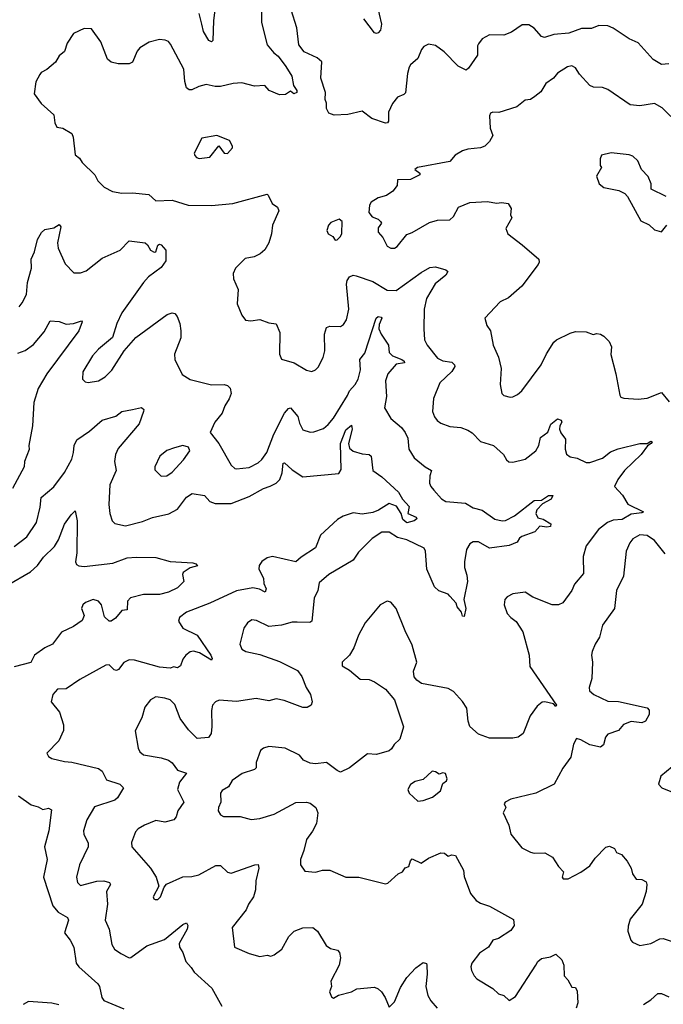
# Model space of a CAD drawing. Extents: x 2143765 to 2212931, y 878955 to 1017455.
# Tile 196 of 256: x 2180825 to 2184415, y 961696 to 967191. Entities that reach past the tile are written whole.
import ezdxf

# ---------------------------------------------------------------- set-up
doc = ezdxf.new("R2010")
doc.units = 0

msp = doc.modelspace()

# ---------------------------------------------------------------- linework, layer by layer
at = {"layer": '0CON20XD'}
for points in [[(2182804.6, 967335.4), (2182842.9, 967165), (2182837, 967133), (2182825, 967116.7), (2182815, 967114), (2182805, 967118), (2182745, 967195.6)], [(2181916.4, 967275), (2181905.4, 967185), (2181902, 967075), (2181895, 967068), (2181880.8, 967075), (2181850, 967125), (2181840.3, 967165), (2181826.7, 967225)], [(2182174, 967245), (2182174.2, 967174.2), (2182205, 967050), (2182242.5, 967005), (2182267.7, 966987.7), (2182310, 966930), (2182342.5, 966875), (2182353, 966823), (2182371.2, 966795), (2182370, 966785), (2182355, 966776.7), (2182335, 966792.5), (2182307.4, 966772.6), (2182275, 966771.2), (2182215.7, 966795), (2182193.2, 966823.2), (2182135, 966820.2), (2182065, 966838.1), (2182015, 966834.7), (2181945, 966817.6), (2181915, 966818), (2181865, 966830), (2181825, 966818.5), (2181785, 966799.4), (2181770, 966800), (2181755, 966811.2), (2181745.7, 966845), (2181740.8, 966915), (2181666, 967055), (2181655, 967068.8), (2181637.3, 967077.3), (2181605, 967080), (2181547.5, 967065), (2181495, 967033.3), (2181481.2, 967015), (2181455, 966953.3), (2181435, 966943.8), (2181375, 966943.8), (2181335, 966953.3), (2181315, 966970), (2181276.8, 967066.8), (2181225, 967140), (2181185, 967142), (2181125.9, 967114.1), (2181090, 967060), (2181075, 967012.5), (2181045, 966990), (2181025, 966953.3), (2180977.3, 966912.7), (2180945, 966896.7), (2180936.7, 966885), (2180915.9, 966844.1), (2180906.1, 966776.1), (2180945, 966722.5), (2181015, 966660), (2181021.5, 966615), (2181031.3, 966591.3), (2181065, 966586), (2181116.7, 966555), (2181124, 966535), (2181135, 966437.5), (2181158.3, 966418.3), (2181174.2, 966394.2), (2181243.3, 966325), (2181261.7, 966291.7), (2181296.2, 966256.2), (2181342.7, 966232.7), (2181395, 966222), (2181455, 966224.2), (2181545, 966215.7), (2181585, 966180), (2181675, 966184.4), (2181765, 966155.5), (2181895, 966154.4), (2182014.5, 966165.5), (2182205, 966216.7), (2182211.7, 966211.7), (2182233.3, 966165), (2182263.9, 966143.9), (2182271.2, 966125), (2182235.5, 966044.5), (2182229.4, 965995), (2182214.3, 965945), (2182192.8, 965907.2), (2182166.6, 965883.4), (2182132.3, 965867.7), (2182082.7, 965857.3), (2182028.8, 965805), (2182016, 965775), (2182018, 965745), (2182044.5, 965684.5), (2182038.8, 965605), (2182065, 965542.5), (2182085, 965513.3), (2182115, 965510), (2182165, 965517.1), (2182215, 965499.5), (2182255, 965494.2), (2182275.6, 965445), (2182274.4, 965325), (2182286, 965296), (2182355.4, 965275.4), (2182425, 965234.3), (2182455, 965228), (2182475, 965236.2), (2182489.1, 965250.9), (2182517.1, 965305), (2182526.6, 965343.4), (2182525.7, 965435), (2182537, 965473), (2182555, 965480.8), (2182615, 965479.2), (2182630.9, 965489.1), (2182648.1, 965515), (2182660.9, 965575), (2182648.5, 965715), (2182651.9, 965735), (2182665, 965755.8), (2182684.5, 965765.5), (2182701.7, 965761.7), (2182795, 965728.9), (2182875, 965680.5), (2182925, 965680), (2183065, 965780.4), (2183112.3, 965807.7)], [(2184445, 966944.4), (2184405, 966941.1), (2184359.1, 966969.1), (2184275, 967060.8), (2184225, 967084.3), (2184135, 967144.3), (2184105, 967156.7), (2184055, 967158.5), (2184015, 967141.9), (2183959.1, 967140.9), (2183888.8, 967115), (2183805, 967108.8), (2183751.7, 967091.7), (2183735, 967096.2), (2183695, 967143.3), (2183665, 967162.5), (2183628.3, 967161.7), (2183568.3, 967121.7), (2183525, 967104.2), (2183445, 967105.8), (2183405, 967084.3), (2183383.5, 967056.5), (2183377.8, 967045), (2183377.8, 966992.2), (2183329.1, 966920.9), (2183315, 966910), (2183270.9, 966930.9), (2183192.1, 967012.1), (2183145, 967046.9), (2183105, 967054.2), (2183078.7, 967041.3), (2183065.5, 967024.5), (2183045.5, 966974.5), (2183005, 966938), (2182998.1, 966925), (2182988.7, 966891.3), (2182976.8, 966783.2), (2182967.1, 966772.9), (2182931.9, 966758.1), (2182905, 966723.8), (2182881.4, 966675), (2182882.5, 966625), (2182875.7, 966614.3), (2182865, 966612.9), (2182789.7, 966639.7), (2182735, 966681.2), (2182655, 966661.4), (2182578.8, 966658.8), (2182548.6, 966668.6), (2182535.8, 966695), (2182536.2, 966725), (2182528.8, 966745), (2182530.8, 966785), (2182504.1, 966864.1), (2182510, 966955), (2182485, 966978.8), (2182412, 967012), (2182381.2, 967051.2), (2182370, 967145), (2182339.2, 967245)], [(2184505, 966604), (2184409.6, 966699.6), (2184365, 966722.9), (2184285, 966710.5), (2184230, 966715), (2184105, 966802), (2184075, 966812), (2184025, 966814), (2184005, 966823.8), (2183947.6, 966887.6), (2183925, 966922.9), (2183905, 966933.3), (2183881.5, 966928.5), (2183825, 966892.5), (2183802, 966865), (2183760, 966835), (2183732.5, 966787.5), (2183697.8, 966762.2), (2183675, 966746), (2183645, 966742), (2183597.5, 966705), (2183497.1, 966672.9), (2183465, 966673.9), (2183451.7, 966668.3), (2183446, 966654), (2183450.2, 966585), (2183463.6, 966545), (2183445, 966511.2), (2183418.8, 966485), (2183395, 966475.7), (2183325, 966468), (2183295, 966458), (2183254.4, 966435.6), (2183225, 966398.9), (2183043.3, 966365), (2183030, 966355), (2183057.5, 966335), (2183057.5, 966325), (2183005, 966298.8), (2182933, 966297), (2182930, 966265), (2182906.4, 966233.6), (2182870.7, 966209.3), (2182825, 966196.7), (2182785, 966172.5), (2182776.7, 966155), (2182772.5, 966115), (2182791.2, 966091.2), (2182825, 966077.5), (2182837.5, 966065), (2182842.5, 966055), (2182825, 966030), (2182823.8, 966005), (2182851.2, 965975), (2182875, 965926.7), (2182895, 965916), (2182915, 965916.2), (2182930, 965925), (2182985, 965992.5), (2183015, 966003.8), (2183110.6, 966059.4), (2183155, 966072), (2183225, 966073.3), (2183245, 966092.5), (2183272, 966145), (2183335, 966170), (2183435, 966175.6), (2183485, 966166), (2183515, 966170), (2183550, 966165), (2183567, 966137), (2183562.5, 966102.5), (2183570, 966085), (2183536.7, 966025), (2183547.5, 965995), (2183628, 965935), (2183720, 965855), (2183723, 965837), (2183716.7, 965825), (2183625.7, 965704.3), (2183551.7, 965638.3), (2183505, 965616.2), (2183418.8, 965525), (2183431.2, 965485), (2183452, 965455), (2183465.8, 965375), (2183495, 965306.7), (2183510.6, 965245), (2183504.2, 965155), (2183514, 965105), (2183525, 965094.5), (2183560, 965085), (2183575, 965085.5), (2183601.5, 965098.5), (2183625, 965118.8), (2183733.1, 965265), (2183763.1, 965326.9), (2183805, 965391.2), (2183820, 965405), (2183895, 965442), (2183925, 965450), (2183985, 965448.8), (2184023.8, 965433.8), (2184045, 965439.2), (2184065, 965435.7), (2184083.8, 965425), (2184112.5, 965395), (2184126.7, 965365), (2184122.8, 965322.8), (2184150.8, 965215), (2184173.3, 965095), (2184177.5, 965085), (2184195, 965078), (2184275, 965073.8), (2184325, 965078), (2184405, 965110.8), (2184448.3, 965058.3)], [(2181826, 966416), (2181885, 966424), (2181935, 966487.5), (2181965, 966446), (2181985, 966443.8), (2182011.2, 966475), (2182012, 966485), (2181995.8, 966515.8), (2181923.8, 966543.8), (2181840.6, 966529.4), (2181798.8, 966445), (2181802.3, 966432.3), (2181811.2, 966421.2), (2181826, 966416)], [(2184431.2, 966205), (2184347.5, 966245), (2184346.7, 966275), (2184330, 966315), (2184292.5, 966355), (2184272.3, 966402.3), (2184245, 966430), (2184225, 966437.5), (2184125, 966447.5), (2184070, 966435), (2184062.5, 966415), (2184063, 966377), (2184070, 966365), (2184043.2, 966316.8), (2184057.1, 966275), (2184084.2, 966255), (2184167.4, 966237.4), (2184200.3, 966220.3), (2184215, 966203.3), (2184288.8, 966068.8), (2184336.4, 966046.4), (2184365, 966018.8), (2184405, 966007.5)], [(2182585, 965960), (2182595, 965962.5), (2182615, 965981.2), (2182621.7, 965998.3), (2182624, 966065), (2182607.3, 966077.3), (2182560.3, 966059.7), (2182548.2, 966045), (2182538.5, 966015), (2182545, 965996), (2182571.2, 965981.2), (2182585, 965960)], [(2180821.3, 965588.7), (2180839.7, 965610.3), (2180862.6, 965657.4), (2180868.8, 965725), (2180890.4, 965805), (2180888.8, 965855), (2180907.9, 965895), (2180923.8, 965965), (2180947.1, 966002.9), (2180965, 966019.4), (2181015, 966029.1), (2181045, 966047.3), (2181055.4, 966035), (2181035.5, 965945.5), (2181039.1, 965915), (2181078.3, 965828.3), (2181127.3, 965777.3), (2181165, 965778.6), (2181195, 965789.4), (2181285, 965859.5), (2181386.1, 965903.9), (2181435, 965955.8), (2181525, 965945.6), (2181538.1, 965935), (2181555, 965904.4), (2181575, 965893.2), (2181585, 965896), (2181595, 965932), (2181605, 965938.6), (2181615, 965934.4), (2181639.4, 965905), (2181640.4, 965845), (2181615, 965807.3), (2181544.4, 965755), (2181515.8, 965725), (2181394.4, 965555), (2181367.5, 965495), (2181343.2, 965416.8), (2181265, 965352.5), (2181230.6, 965315), (2181176.9, 965225), (2181176, 965185), (2181190.3, 965170.3), (2181206.1, 965166.1), (2181265, 965175.7), (2181301.7, 965198.3), (2181339.2, 965235), (2181407.7, 965342.3), (2181473.3, 965416.7), (2181648, 965545), (2181675.7, 965555.7), (2181690.5, 965550.5), (2181704.2, 965534.2), (2181719.2, 965495), (2181724.3, 965454.3), (2181723.1, 965415), (2181688.1, 965325), (2181690.8, 965295), (2181730.7, 965210.7), (2181775, 965183.1), (2181895, 965153.3), (2181965.6, 965155.6), (2181985, 965148.8), (2181998.8, 965135), (2182004, 965105), (2181993.3, 965075), (2181968.9, 965035), (2181955, 964995.8), (2181912.9, 964945), (2181887, 964887), (2181935.5, 964825.5), (2182005, 964704.2), (2182025, 964685.8), (2182035, 964684.4), (2182105, 964691.1), (2182155, 964717.8), (2182175, 964735.6), (2182202.7, 964775), (2182243.1, 964876.9), (2182301.8, 964995), (2182325, 965021.2), (2182335.8, 965025), (2182376.8, 964976.8), (2182385, 964938.8), (2182405, 964902), (2182445, 964888.6), (2182465, 964890.6), (2182519.8, 964910.2), (2182545, 964931.4), (2182575, 964966.9), (2182653.3, 965093.3)], [(2184405, 966007.5), (2184433.8, 966045)], [(2183112.3, 965807.7), (2183145, 965811.1), (2183202.5, 965795), (2183213.8, 965785), (2183202, 965765), (2183143, 965717), (2183094.4, 965634.4), (2183081.2, 965575), (2183078.5, 965465), (2183083.6, 965405), (2183097.3, 965375), (2183155, 965301.1), (2183185, 965286.2), (2183235, 965279.4), (2183250, 965265), (2183251.9, 965255), (2183235, 965227.8), (2183168.1, 965165), (2183132.4, 965077.6), (2183127.8, 965005), (2183138.9, 964975), (2183154, 964954), (2183175, 964940), (2183225, 964921.4), (2183285, 964915.8), (2183325, 964900.8), (2183348.8, 964885), (2183396, 964836), (2183467.5, 964815), (2183523.3, 964765), (2183540, 964735), (2183554.2, 964724.2), (2183575, 964722), (2183645, 964738.1), (2183704.6, 964785.4), (2183720, 964815), (2183730.5, 964859.5), (2183771.2, 964888.8), (2183787, 964933), (2183825, 964963.8), (2183846.2, 964955), (2183848.8, 964945), (2183837.5, 964925), (2183836.7, 964905), (2183843.8, 964885), (2183869.7, 964849.7), (2183867.1, 964795), (2183875.5, 964765.5), (2183895, 964751.5), (2183935, 964744), (2183985, 964718.8), (2184005, 964720), (2184075, 964743.9), (2184121, 964779), (2184163.2, 964796.8), (2184285, 964826.6), (2184324.4, 964825.6), (2184345, 964838.6), (2184353.3, 964835), (2184348, 964825), (2184326.7, 964813.3), (2184292.3, 964765), (2184199.2, 964675), (2184160.5, 964625), (2184142.5, 964585), (2184187.6, 964537.6), (2184216.6, 964486.6), (2184303.8, 964445), (2184295, 964438), (2184235, 964431.5), (2184185, 964400.9), (2184135, 964397.3), (2184104.5, 964385), (2184053.1, 964345), (2183985.4, 964254.6), (2183968.2, 964195), (2183969.4, 964100.6), (2183919.1, 964040.9), (2183905.7, 964005), (2183854.3, 963935.7), (2183830, 963925), (2183795, 963925.8), (2183687.3, 963967.3), (2183643.6, 963996.4), (2183575, 963986.7), (2183545, 963970), (2183531.2, 963955), (2183528, 963925), (2183545, 963877.5), (2183564.1, 963854.1), (2183595, 963832.5), (2183631.2, 963775), (2183667.5, 963645), (2183670.9, 963580.9), (2183818.8, 963365), (2183815, 963357.5), (2183802.3, 963372.3), (2183755, 963384.3), (2183738.6, 963381.4), (2183710.9, 963359.1), (2183673.2, 963306.8), (2183633.2, 963206.8), (2183605, 963186.2), (2183575, 963181.2), (2183445, 963182), (2183385, 963203.3), (2183335, 963246.7), (2183325.7, 963275.7), (2183318.6, 963348.6), (2183295, 963385.7), (2183245, 963441.9), (2183215, 963457.8), (2183067, 963487), (2183040, 963505), (2183025, 963523.3), (2183022, 963555), (2183039.4, 963605), (2183015, 963700), (2182975, 963781.2), (2182925.5, 963905.5), (2182895, 963940), (2182875, 963946.7), (2182835, 963926.2), (2182752, 963825), (2182714.4, 963755.6), (2182688, 963685), (2182664, 963645), (2182623.3, 963605), (2182624.2, 963584.2), (2182665, 963560), (2182725, 963510), (2182775, 963508.9), (2182805, 963495.7), (2182865, 963454), (2182915.8, 963395), (2182965.5, 963245), (2182945.7, 963175), (2182913.3, 963146.7), (2182898.9, 963121.1), (2182885, 963110.9), (2182815, 963090), (2182765, 963094.2), (2182664.2, 963015.8), (2182615, 962992.5), (2182595, 963000.8), (2182535.5, 963045.5), (2182475, 963038.6), (2182445, 963041.4), (2182408.7, 963058.7), (2182385, 963086), (2182305, 963126.2), (2182215, 963134), (2182185, 963126.2), (2182167.7, 963112.3), (2182143.3, 963045), (2182143.8, 963015), (2182134.4, 963005.6), (2182066.2, 962985), (2182010, 962945), (2181989.7, 962910.3), (2181955, 962888.9), (2181945.6, 962875), (2181947.5, 962825), (2181933.1, 962795), (2181931.4, 962775), (2181945, 962753.8), (2181962.5, 962745), (2182055, 962743.5), (2182117, 962727), (2182165, 962732.9), (2182245, 962758.1), (2182365, 962821.9), (2182425, 962824.3), (2182445, 962818.6), (2182477.1, 962795), (2182488.5, 962765), (2182480.5, 962705), (2182458.5, 962661.5), (2182424.5, 962615), (2182410.5, 962555), (2182390.6, 962505), (2182391.2, 962475), (2182415, 962440), (2182475, 962434.3), (2182514.5, 962445.5), (2182555, 962445.6), (2182645, 962406), (2182715.8, 962405.8), (2182865, 962368.8), (2182878.3, 962371.7), (2182935.9, 962424.1), (2182960, 962435), (2182975, 962457.5), (2182995, 962464.3), (2183005, 962496), (2183015, 962507.8), (2183065, 962483.5), (2183105, 962511.4), (2183175, 962541.4), (2183195, 962538.8), (2183215, 962523.3), (2183235, 962530), (2183255, 962526.2), (2183300, 962445), (2183305, 962410), (2183340, 962315), (2183371.2, 962275), (2183395, 962260), (2183445, 962244.4), (2183580, 962170), (2183583.1, 962135), (2183565, 962107.5), (2183495, 962064), (2183465, 962053.8), (2183440, 962015), (2183389.3, 961980.7), (2183346.2, 961925), (2183342, 961905), (2183346, 961885), (2183360, 961855), (2183375, 961838.8), (2183463.3, 961785), (2183495, 961753.8), (2183525.8, 961745.8), (2183555, 961717.5), (2183590.5, 961739.5), (2183704.7, 961915.3), (2183715.6, 961935), (2183735, 961950.9), (2183785, 961961.1), (2183815, 961975.6), (2183849.4, 961945), (2183860.8, 961915), (2183862.9, 961855), (2183883.2, 961833.2), (2183905, 961792.5), (2183925, 961790), (2183935, 961770), (2183938, 961705), (2183928.8, 961675)], [(2182653.3, 965093.3), (2182665, 965120), (2182695.8, 965154.2), (2182712.2, 965185), (2182726, 965236), (2182721.9, 965295), (2182750.7, 965329.3), (2182814.2, 965525.8), (2182825, 965535.3), (2182840.9, 965530.9), (2182844.4, 965525), (2182830.2, 965489.8), (2182829.2, 965465), (2182841.8, 965435), (2182882.7, 965375), (2182885, 965334), (2182904, 965315), (2182956, 965295), (2182970, 965285), (2182971.2, 965275), (2182925, 965268.5), (2182878.8, 965215), (2182866.2, 965175), (2182871.4, 965088.6), (2182860, 965025), (2182894.4, 964965), (2182954.8, 964914.8), (2182975, 964886.9), (2182989.6, 964855), (2182995.5, 964795), (2183025, 964746), (2183085.8, 964695), (2183121.2, 964675), (2183112.2, 964645), (2183110.4, 964605), (2183117.5, 964585), (2183135.6, 964565), (2183177.5, 964517.5), (2183202.6, 964502.6), (2183312.2, 964492.2), (2183355, 964466.7), (2183405, 964454.4), (2183475, 964403.5), (2183516.1, 964393.9), (2183535, 964396), (2183585, 964422.2), (2183695, 964507.8), (2183735, 964510), (2183775, 964536.4), (2183798.6, 964535), (2183789.2, 964515), (2183740.3, 964489.7), (2183710, 964455), (2183703.8, 964435), (2183715, 964411.2), (2183745, 964403.8), (2183787.8, 964377.8), (2183785, 964363.3), (2183765, 964358.9), (2183726.4, 964363.6), (2183697.8, 964332.2), (2183625, 964306.7), (2183612, 964298), (2183600, 964275), (2183555, 964256.7), (2183445, 964240.9), (2183385, 964277.7), (2183355, 964276.2), (2183335, 964265.6), (2183318.1, 964235), (2183305.6, 964165), (2183305.8, 964134.2), (2183319.7, 964090.3), (2183323.6, 964055), (2183302, 963955), (2183313.1, 963905), (2183305, 963860), (2183295, 963862.5), (2183288.8, 963885), (2183266, 963915), (2183258.8, 963935), (2183225, 963973.8), (2183214.2, 963984.2), (2183163, 964003), (2183139.4, 964025), (2183096.1, 964125), (2183089.5, 964225), (2183081.4, 964241.4), (2182985, 964287.3), (2182931.5, 964301.5), (2182885, 964331.2), (2182845, 964330), (2182790.8, 964295), (2182715, 964218.6), (2182684.4, 964175), (2182550, 964095), (2182495, 964048), (2182487.5, 964005), (2182466.9, 963963.1), (2182454.2, 963835), (2182443.4, 963826.6), (2182372, 963828), (2182345, 963828.5), (2182285, 963811.9), (2182215, 963804.4), (2182145, 963838.6), (2182119.1, 963840.9), (2182095, 963824.2), (2182075.6, 963795), (2182052.5, 963705), (2182065, 963678.8), (2182085.5, 963665.5), (2182165, 963648.2), (2182275, 963609.5), (2182375, 963558.5), (2182398.1, 963525), (2182423.6, 963463.6), (2182447.5, 963425), (2182456, 963385), (2182450, 963365), (2182427.9, 963352.1), (2182405, 963351.9), (2182300.9, 963390.9), (2182255, 963400), (2182215, 963390), (2182143.3, 963403.3), (2182035, 963386.5), (2181937.3, 963392.7), (2181916.6, 963383.4), (2181900.8, 963365), (2181895.8, 963335), (2181897, 963247), (2181892.6, 963207.4), (2181878, 963185), (2181815, 963180.4), (2181767.2, 963227.2), (2181720.7, 963290.7), (2181689.5, 963369.5), (2181665, 963394.6), (2181635, 963405.4), (2181585, 963411.2), (2181555, 963394.5), (2181523.2, 963355), (2181505.4, 963295), (2181468.3, 963221.7), (2181485.6, 963125), (2181495.7, 963105), (2181515, 963088.6), (2181615, 963071.5), (2181655, 963058.1), (2181675, 963042.9), (2181705, 963003.5), (2181755.3, 962985.3), (2181716.9, 962935), (2181704.4, 962895), (2181740, 962825), (2181706.7, 962775), (2181697.2, 962742.8), (2181685, 962725.8), (2181635, 962713.1), (2181585, 962721.4), (2181521.2, 962695), (2181486.7, 962675), (2181471.2, 962658.8), (2181449.3, 962599.3), (2181450, 962575), (2181555, 962456.7), (2181585.7, 962405), (2181601.2, 962355), (2181570, 962295), (2181572.5, 962285), (2181580.7, 962280.7), (2181595, 962281.2), (2181610, 962295), (2181630.6, 962349.4), (2181643.5, 962366.5), (2181735, 962407.8), (2181785, 962408.9), (2181825, 962418.2), (2181919.1, 962470.9), (2181945, 962470.8), (2181985, 962432.9), (2182005, 962428.6), (2182137.5, 962475), (2182155.6, 962475.6), (2182158.6, 962455), (2182141.8, 962385), (2182141.2, 962335), (2182129.2, 962295), (2182101.5, 962255), (2182087.5, 962222.5), (2182010, 962125), (2182023.8, 962015), (2182105, 961980), (2182165, 961963.3), (2182205, 961970), (2182225, 961964.2), (2182245, 961972.5), (2182286.4, 962003.6), (2182325.6, 962075), (2182355.8, 962105), (2182405, 962122.3), (2182460, 962125), (2182487.1, 962105), (2182534, 962025), (2182558.3, 962008.3), (2182598.6, 961998.6), (2182609.2, 961985), (2182614.4, 961955), (2182607.8, 961915), (2182560.8, 961825), (2182563.8, 961795), (2182554, 961765), (2182565, 961737.5), (2182575, 961730), (2182603.6, 961746.4), (2182675, 961766.2), (2182705, 961782), (2182805, 961791.2), (2182825, 961783.3), (2182843.3, 961765), (2182863.3, 961735), (2182885, 961680), (2182915, 961710), (2182949.7, 961790.3), (2182984, 961845), (2183035, 961898.8), (2183075, 961928.8), (2183093.3, 961923.3), (2183096.7, 961915), (2183098.6, 961865), (2183090, 961795), (2183101.5, 961745), (2183117.8, 961715), (2183153.9, 961673.9)], [(2180815, 965329.6), (2180855.2, 965344.8), (2180901.5, 965378.5), (2180961.5, 965448.5), (2180995, 965510), (2181045, 965507.1), (2181085, 965492.5), (2181125, 965495.7), (2181169.5, 965509.5), (2181173.3, 965505), (2181154.2, 965455), (2180976.2, 965215), (2180927.4, 965132.6), (2180904.6, 965055), (2180897.3, 964925), (2180875.5, 964815), (2180877.3, 964792.7), (2180851.4, 964725), (2180850, 964695), (2180784.6, 964575)], [(2180795, 964250.6), (2180865, 964304.4), (2180918.9, 964385), (2180938.9, 964471.1), (2180944.4, 964525), (2181015, 964584.4), (2181075, 964663.1), (2181115, 964738), (2181126.1, 964775), (2181128.8, 964815), (2181144.2, 964845.8), (2181215.3, 964894.7), (2181285, 964956.2), (2181361.7, 964978.3), (2181395, 965004.2), (2181453.9, 965016.1), (2181505, 965026.2), (2181516.7, 965015), (2181516.2, 965005), (2181490.6, 964935), (2181375, 964796.9), (2181359.2, 964765), (2181354.5, 964725), (2181362.3, 964675), (2181328.6, 964595), (2181322.2, 964485), (2181328.6, 964435), (2181341.2, 964395), (2181355, 964380), (2181415, 964365.7), (2181510.4, 964389.6), (2181565, 964413.3), (2181656.6, 964433.4), (2181705, 964460), (2181755, 964525.7), (2181787.5, 964547.5), (2181856.3, 964536.3), (2181885, 964502.9), (2181915, 964490), (2182005, 964491.8), (2182105, 964529.2), (2182185, 964573.9), (2182222.3, 964587.7), (2182255.9, 964604.1), (2182276.4, 964625), (2182288.8, 964661.2), (2182294.7, 964715.3), (2182301.7, 964718.3), (2182345, 964679.5), (2182405, 964640), (2182605, 964657.9), (2182618.8, 964681.2), (2182614.1, 964825.9), (2182645, 964901.2), (2182675, 964928.1), (2182678.9, 964905), (2182659.2, 964825), (2182665, 964800), (2182685, 964782.5), (2182735, 964767.9), (2182774.3, 964764.3), (2182785.6, 964755.6), (2182795.5, 964675), (2182845, 964638.9), (2182937.2, 964555), (2182961.2, 964515), (2182998.1, 964475), (2182990.5, 964435), (2183035.8, 964415), (2183040, 964405), (2183025.8, 964395), (2182985, 964383.3), (2182961.4, 964401.4), (2182953.6, 964435), (2182925.9, 964475.9), (2182885, 964490), (2182827.2, 964452.8), (2182795, 964439.8), (2182735, 964431.5), (2182685, 964438.8), (2182628.9, 964421.1), (2182598.3, 964401.7), (2182503.1, 964315), (2182475, 964244.3), (2182395, 964192.2), (2182365, 964165.6), (2182235, 964195.4), (2182205, 964187.9), (2182175, 964167.5), (2182160.4, 964145), (2182158.8, 964125), (2182184.3, 964075), (2182187.5, 964045), (2182200, 964015), (2182195, 963996.7), (2182162.6, 964012.6), (2182125, 964020.7), (2182035, 964002.7), (2181885.9, 963934.1), (2181756, 963884), (2181715.8, 963855), (2181710.6, 963835), (2181735, 963794.6), (2181815.3, 963755.3), (2181891.8, 963645), (2181898.5, 963625), (2181895, 963616.2), (2181827.2, 963657.2), (2181795, 963666), (2181775, 963662.2), (2181751.4, 963645), (2181735, 963622), (2181722.2, 963585), (2181705, 963573.1), (2181685, 963580), (2181665, 963572.5), (2181605, 963576.9), (2181465, 963617.5), (2181435, 963617.8), (2181406.1, 963603.9), (2181375.5, 963564.5), (2181365, 963559.2), (2181352.1, 963562.1), (2181325, 963590), (2181305, 963588), (2181160.7, 963509.3), (2181085, 963455.8), (2181035, 963454.3), (2181009.4, 963425), (2181001.2, 963385), (2181047.3, 963327.3), (2181068.8, 963255), (2181068.8, 963225), (2181044.1, 963165.9), (2180977, 963097), (2180985, 963078.8), (2181005, 963067.1), (2181075, 963050.5), (2181115, 963048.2), (2181265, 963012.5), (2181285, 962996.7), (2181308.9, 962948.9), (2181384.5, 962924.5), (2181403.8, 962905), (2181370.9, 962849.1), (2181355.7, 962835), (2181242.3, 962797.7), (2181200, 962725), (2181180.5, 962665), (2181182.5, 962645), (2181206.2, 962595), (2181207.9, 962575), (2181158.2, 962475), (2181141.8, 962405), (2181147.1, 962375), (2181165, 962360), (2181255, 962382.7), (2181295, 962384.6), (2181326.7, 962375), (2181331.5, 962365), (2181308.9, 962325), (2181315.6, 962255), (2181302.5, 962165), (2181323.5, 962115), (2181339.8, 962029.8), (2181353.6, 962003.6), (2181389.1, 961979.1), (2181435, 961956), (2181445, 961958), (2181535, 962022.5), (2181632.2, 962057.8), (2181735, 962141.2), (2181755, 962150), (2181763.3, 962135), (2181760, 962115), (2181714.4, 962035), (2181717.1, 962015), (2181734.4, 961985), (2181751.4, 961935), (2181782.4, 961902.4), (2181798.8, 961875), (2181896.4, 961786.4), (2181952.5, 961685)], [(2181613.6, 964643.6), (2181645, 964644.4), (2181675.8, 964665), (2181739.2, 964735), (2181773.3, 964785), (2181766.1, 964806.1), (2181735, 964814), (2181687.9, 964802.1), (2181645, 964785.8), (2181607.1, 964755), (2181578.6, 964695), (2181578.6, 964678.6), (2181613.6, 964643.6)], [(2180757.5, 964035), (2180885, 964110.4), (2180925, 964144.6), (2180958.2, 964191.8), (2181019.7, 964250.3), (2181041.9, 964288.1), (2181075, 964376), (2181111.5, 964428.5), (2181135, 964450), (2181146.2, 964395), (2181144.6, 964215.4), (2181136.5, 964165), (2181141.4, 964151.4), (2181155, 964142.2), (2181185, 964140), (2181345, 964157.6), (2181425, 964188.5), (2181475, 964192.2), (2181585, 964189.4), (2181665, 964167.5), (2181790.5, 964159.5), (2181807.5, 964155), (2181816.1, 964143.9), (2181775, 964131.2), (2181737.5, 964105), (2181733.3, 964095), (2181740, 964055), (2181705, 964020), (2181655, 963995.7), (2181605, 963982.3), (2181515, 963982.5), (2181444, 963965), (2181426.7, 963945), (2181425, 963897.5), (2181395, 963893.8), (2181359.7, 963850.3), (2181335, 963834), (2181324.3, 963834.3), (2181297.7, 963857.7), (2181281.9, 963925), (2181265, 963945.6), (2181235, 963954.5), (2181191.5, 963938.5), (2181177.1, 963925), (2181170.6, 963905), (2181183.8, 963865), (2181172.7, 963837.3), (2181125, 963804.3), (2181057.6, 963772.4), (2181008, 963705), (2180964.5, 963685.5), (2180908, 963645), (2180886.4, 963603.6), (2180795, 963580)], [(2184425, 964209.4), (2184366.2, 964285), (2184325, 964312.2), (2184285, 964316.1), (2184245, 964293.3), (2184228.1, 964271.9), (2184208.5, 964225), (2184192.5, 964085), (2184153.8, 964006.2), (2184142.9, 963905), (2184075, 963811.2), (2184060, 963745), (2184034.2, 963705), (2184017.5, 963665), (2184014.2, 963645), (2184020.8, 963605), (2184015.5, 963515), (2184002, 963465), (2184004, 963445), (2184028, 963425), (2184105, 963388.6), (2184165, 963385.4), (2184325, 963350.6), (2184337, 963337), (2184336.4, 963313.6), (2184315, 963275.6), (2184295, 963266.5), (2184235, 963274.6), (2184193.1, 963256.9), (2184164.2, 963225), (2184105, 963204.3), (2184092.2, 963187.8), (2184081.8, 963145), (2184065, 963130.8), (2184004.7, 963144.7), (2183955, 963172.9), (2183931.2, 963178.8), (2183915, 963147.5), (2183899.2, 963075), (2183855, 963013.3), (2183806, 962925), (2183703.8, 962875), (2183565, 962840.8), (2183532.5, 962825), (2183527.5, 962815), (2183537.5, 962795), (2183522.5, 962765), (2183554.2, 962695), (2183564.3, 962645), (2183625, 962570), (2183674.3, 962544.3), (2183695, 962539.2), (2183755, 962540.8), (2183797.4, 962517.4), (2183830, 962465), (2183858.8, 962435), (2183851.2, 962405), (2183856.4, 962396.4), (2183885, 962396.2), (2183955, 962433.1), (2184005, 962468.6), (2184035, 962510.8), (2184095, 962573.8), (2184115, 962578.8), (2184142.5, 962565), (2184154.1, 962544.1), (2184181.7, 962531.7), (2184214.3, 962494.3), (2184236.2, 962455), (2184243.3, 962425), (2184263.3, 962395), (2184295, 962392.5), (2184319.4, 962379.4), (2184324, 962365), (2184318.6, 962325), (2184297.5, 962255), (2184229.5, 962170.5), (2184218.3, 962131.7), (2184218, 962105), (2184233.3, 962055), (2184243.8, 962043.8), (2184283.9, 962023.9), (2184345, 962036.2), (2184395, 962062), (2184415, 962062.5), (2184465, 962047.3)], [(2183045, 962830.6), (2183075, 962833.1), (2183127, 962853), (2183171.7, 962888.3), (2183185, 962927.5), (2183205, 962943.3), (2183210, 962955), (2183200, 962985), (2183185, 962988.6), (2183165, 962981.2), (2183145, 962993.8), (2183125, 962996.7), (2183075, 962951.2), (2183030.5, 962939.5), (2183005, 962922.5), (2182990, 962895), (2182997.5, 962875), (2183045, 962830.6)], [(2184465, 963021.2), (2184400.7, 962969.3), (2184387.5, 962925), (2184407.5, 962905), (2184475, 962875.8)], [(2180819.1, 962859.1), (2180889.7, 962809.7), (2180928.8, 962798.8), (2180955, 962783.8), (2180985, 962790), (2181002, 962782), (2180987.1, 962665), (2180962.5, 962575), (2180978.9, 962505), (2180958.2, 962405), (2181009.1, 962245), (2181040.1, 962210.1), (2181091.2, 962181.2), (2181096.9, 962165), (2181074.2, 962095), (2181107.1, 962055), (2181127.8, 962015), (2181139.4, 961925), (2181154.3, 961905), (2181261.2, 961811.2), (2181270.5, 961795), (2181282.3, 961735), (2181295, 961716.7), (2181405, 961671.8)], [(2184305, 961695.8), (2184345, 961720.8), (2184385, 961756.2), (2184405, 961756), (2184445, 961738.2)], [(2181043, 961693), (2181005, 961703.2), (2180875, 961711.7), (2180845.2, 961694.8)]]:
    msp.add_lwpolyline(points, dxfattribs=at)

doc.saveas('drawing.dxf')
